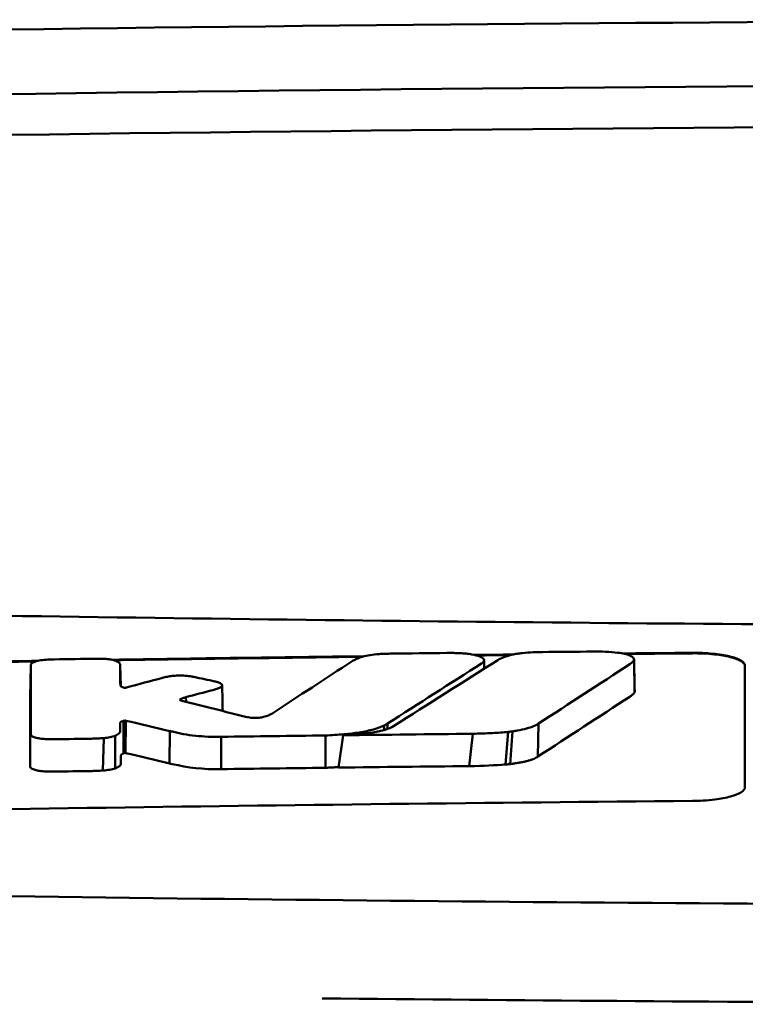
# Model space of a CAD drawing. Header units: millimetres. Extents: x 173 to 373, y 81 to 371.
# Tile 6 of 8: x 245 to 259, y 352 to 371. Entities that reach past the tile are written whole.
import ezdxf

# ---------------------------------------------------------------- set-up
doc = ezdxf.new("R2010")
doc.units = ezdxf.units.MM
doc.layers.add('Visible (ISO)', color=7, linetype='Continuous', lineweight=50)

msp = doc.modelspace()

# ---------------------------------------------------------------- linework, layer by layer
at = {"layer": 'Visible (ISO)'}
for p, q in [((256.822, 358.935), (256.831, 358.315)), ((245.333, 358.832), (245.321, 358.219)), ((247.036, 358.83), (247.044, 358.433)), ((247.037, 358.449), (247.037, 358.45)), ((248.179, 358.18), (248.18, 358.165)), ((248.286, 358.223), (248.289, 358.134)), ((247.099, 357.771), (247.097, 357.152)), ((247.12, 357.777), (247.114, 357.16)), ((247.14, 357.775), (247.134, 357.159)), ((252.126, 357.721), (252.127, 357.618)), ((255.005, 357.721), (254.991, 357.092)), ((247.979, 357.579), (247.974, 356.962)), ((252.061, 357.684), (252.061, 357.597)), ((253.75, 357.526), (253.684, 356.91)), ((254.427, 357.563), (254.372, 356.941)), ((254.509, 357.572), (254.462, 356.949)), ((246.722, 357.444), (246.705, 356.825)), ((246.94, 357.489), (246.937, 356.867)), ((248.959, 357.468), (248.956, 356.852)), ((250.944, 356.878), (250.944, 357.494)), ((251.195, 356.881), (251.28, 357.498))]:
    msp.add_line(p, q, dxfattribs=at)
for centre, major_axis, ratio, start_param, end_param in [((273.196, 341.912), (250.217, -0.007), 0.116796, 1.571075, 1.752137), ((273.351, 344.903), (225.492, 0.002), 0.110939, 1.570719, 1.791596), ((273.373, 344.872), (-227.223, 0), 0.106767, 4.71241, 4.92951), ((245.77, 357.446), (51.403, 0.789), 0.029133, 1.554631, 1.57023), ((-43.117, -3118.497), (-235.079, 3524.364), 0.687287, 6.065929, 6.066443), ((246.992, 357.39), (25.972, -6.076), 0.015321, 1.536366, 1.568667), ((273.066, -1426.766), (-1784.851, -1.513), 0.999745, 4.722363, 4.723748), ((248.024, 358.712), (6.766, -1.024), 0.083118, 5.966235, 6.005906), ((248.955, 357.471), (0.152, 0.003), 0.020884, 4.663305, 4.744135), ((273.096, -1429.805), (1787.892, 0), 0.999745, 1.583186, 1.584297), ((248.138, 357.359), (1.323, -0.316), 0.311917, 4.663131, 4.702558), ((245.332, 356.903), (-0.0014, -0.0329), 0.45485, 4.797147, 4.891032), ((525.993, 1063.181), (-278.359, -706.106), 0.063886, 0.008479, 0.026829), ((273.587, -1447.096), (1804.576, 0), 0.999745, 1.583344, 1.584446), ((273.347, -1427.909), (-1785.382, -1.767), 0.999745, 4.722413, 4.723807), ((86.597, 381.74), (168.534, -24.577), 0.021127, 6.155066, 6.191262)]:
    msp.add_ellipse(centre, major_axis=major_axis, ratio=ratio, start_param=start_param, end_param=end_param, dxfattribs=at)
for points, knots in [([(227.263, 360.124), (234.883, 359.936), (242.518, 359.796), (254.056, 359.655), (257.903, 359.62), (263.689, 359.584), (265.624, 359.575), (269.406, 359.563), (271.22, 359.56), (273.119, 359.56)], [0.000811, 0.000811, 0.000811, 0.000811, 2.334672, 2.334672, 3.49801, 3.49801, 4.08174, 4.08174, 4.638981, 4.638981, 4.638981, 4.638981]), ([(251.965, 359.045), (251.905, 359.041), (251.848, 359.035), (251.74, 359.018), (251.691, 359.007), (251.649, 358.994)], [-0.0377179, -0.0377179, -0.0377179, -0.0377179, -0.01935504, -0.01935504, 0, 0, 0, 0]), ([(252.203, 359.054), (252.164, 359.053), (252.125, 359.052), (252.045, 359.05), (252.005, 359.048), (251.965, 359.045)], [-0.02402213, -0.02402213, -0.02402213, -0.02402213, -0.01224647, -0.01224647, 0, 0, 0, 0]), ([(253.509, 359.062), (253.469, 359.064), (253.428, 359.065), (253.343, 359.066), (253.298, 359.066), (253.254, 359.066)], [-0.02574903, -0.02574903, -0.02574903, -0.02574903, -0.01343066, -0.01343066, 0, 0, 0, 0]), ([(253.93, 358.874), (253.946, 358.885), (253.957, 358.897), (253.968, 358.921), (253.967, 358.934), (253.947, 358.965), (253.921, 358.983), (253.843, 359.014), (253.792, 359.028), (253.697, 359.045), (253.661, 359.05), (253.586, 359.058), (253.548, 359.06), (253.509, 359.062)], [-0.1007335, -0.1007335, -0.1007335, -0.1007335, -0.0864518, -0.0864518, -0.070815, -0.070815, -0.0477471, -0.0477471, -0.0248109, -0.0248109, -0.0119957, -0.0119957, 0, 0, 0, 0]), ([(254.229, 358.932), (254.262, 358.952), (254.303, 358.972), (254.397, 359.006), (254.447, 359.02), (254.503, 359.034)], [0, 0, 0, 0, 0.0264811, 0.0264811, 0.04942684, 0.04942684, 0.04942684, 0.04942684]), ([(254.503, 359.034), (254.531, 359.04), (254.562, 359.046), (254.628, 359.056), (254.662, 359.061), (254.698, 359.064)], [0, 0, 0, 0, 0.01146668, 0.01146668, 0.02292794, 0.02292794, 0.02292794, 0.02292794]), ([(254.698, 359.064), (254.765, 359.071), (254.834, 359.075), (254.963, 359.081), (255.022, 359.083), (255.081, 359.084)], [0, 0, 0, 0, 0.02130972, 0.02130972, 0.03920168, 0.03920168, 0.03920168, 0.03920168]), ([(256.035, 359.093), (256.118, 359.094), (256.201, 359.093), (256.363, 359.085), (256.441, 359.079), (256.515, 359.071)], [0, 0, 0, 0, 0.02493845, 0.02493845, 0.04990411, 0.04990411, 0.04990411, 0.04990411]), ([(256.515, 359.071), (256.561, 359.065), (256.604, 359.057), (256.681, 359.039), (256.715, 359.029), (256.772, 359.005), (256.794, 358.992), (256.821, 358.964), (256.826, 358.95), (256.822, 358.935)], [0, 0, 0, 0, 0.01587272, 0.01587272, 0.03235839, 0.03235839, 0.05026104, 0.05026104, 0.06761699, 0.06761699, 0.06761699, 0.06761699]), ([(257.936, 359.069), (257.999, 359.07), (258.062, 359.069), (258.193, 359.064), (258.26, 359.059), (258.44, 359.041), (258.546, 359.025), (258.724, 358.982), (258.796, 358.957), (258.876, 358.913), (258.899, 358.896), (258.928, 358.862), (258.936, 358.844), (258.936, 358.827)], [0.000001, 0.000001, 0.000001, 0.000001, 0.0189524, 0.0189524, 0.0399692, 0.0399692, 0.0779065, 0.0779065, 0.1155872, 0.1155872, 0.137348, 0.137348, 0.1589354, 0.1589354, 0.1589354, 0.1589354]), ([(257.936, 359.059), (258.001, 359.06), (258.066, 359.059), (258.208, 359.053), (258.282, 359.047), (258.467, 359.028), (258.568, 359.01), (258.738, 358.968), (258.805, 358.943), (258.881, 358.9), (258.902, 358.884), (258.929, 358.85), (258.936, 358.833), (258.936, 358.817)], [0.000001, 0.000001, 0.000001, 0.000001, 0.0196149, 0.0196149, 0.0431871, 0.0431871, 0.0806063, 0.0806063, 0.1171477, 0.1171477, 0.1383045, 0.1383045, 0.1589286, 0.1589286, 0.1589286, 0.1589286]), ([(245.336, 358.85), (245.335, 358.847), (245.334, 358.844), (245.333, 358.838), (245.333, 358.835), (245.333, 358.832)], [-0.007314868, -0.007314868, -0.007314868, -0.007314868, -0.003657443, -0.003657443, 0, 0, 0, 0]), ([(245.656, 358.94), (245.609, 358.937), (245.563, 358.933), (245.479, 358.919), (245.441, 358.91), (245.389, 358.892), (245.372, 358.884), (245.347, 358.867), (245.339, 358.858), (245.336, 358.85)], [-0.05113032, -0.05113032, -0.05113032, -0.05113032, -0.03661036, -0.03661036, -0.02158494, -0.02158494, -0.01046232, -0.01046232, 0, 0, 0, 0]), ([(245.777, 358.944), (245.756, 358.944), (245.736, 358.943), (245.696, 358.942), (245.676, 358.941), (245.656, 358.94)], [-0.0120578, -0.0120578, -0.0120578, -0.0120578, -0.00602891, -0.00602891, 0, 0, 0, 0]), ([(246.699, 358.956), (246.68, 358.956), (246.661, 358.956), (246.621, 358.957), (246.6, 358.956), (246.578, 358.956)], [-0.01208774, -0.01208774, -0.01208774, -0.01208774, -0.00635487, -0.00635487, 0, 0, 0, 0]), ([(246.973, 358.906), (246.961, 358.913), (246.946, 358.919), (246.909, 358.93), (246.888, 358.935), (246.84, 358.944), (246.814, 358.947), (246.758, 358.953), (246.728, 358.955), (246.699, 358.956)], [-0.03642364, -0.03642364, -0.03642364, -0.03642364, -0.02759296, -0.02759296, -0.01849049, -0.01849049, -0.00911385, -0.00911385, 0, 0, 0, 0]), ([(247.036, 358.83), (247.036, 358.843), (247.031, 358.856), (247.01, 358.882), (246.994, 358.894), (246.973, 358.906)], [-0.03215724, -0.03215724, -0.03215724, -0.03215724, -0.01616009, -0.01616009, 0, 0, 0, 0]), ([(251.649, 358.994), (251.607, 358.981), (251.569, 358.967), (251.505, 358.939), (251.478, 358.925), (251.456, 358.91)], [-0.03864588, -0.03864588, -0.03864588, -0.03864588, -0.01880031, -0.01880031, 0, 0, 0, 0]), ([(253.918, 358.866), (253.92, 358.867), (253.922, 358.868), (253.926, 358.871), (253.928, 358.872), (253.93, 358.874)], [-0.003491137, -0.003491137, -0.003491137, -0.003491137, -0.001745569, -0.001745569, 0, 0, 0, 0]), ([(256.822, 358.935), (256.817, 358.921), (256.807, 358.907), (256.78, 358.88), (256.762, 358.866), (256.741, 358.852)], [0, 0, 0, 0, 0.01712312, 0.01712312, 0.03473945, 0.03473945, 0.03473945, 0.03473945]), ([(247.933, 358.614), (247.917, 358.61), (247.902, 358.607), (247.871, 358.6), (247.855, 358.596), (247.84, 358.592)], [-0.01248959, -0.01248959, -0.01248959, -0.01248959, -0.006512, -0.006512, 0, 0, 0, 0]), ([(248.394, 358.618), (248.359, 358.625), (248.318, 358.63), (248.229, 358.636), (248.181, 358.636), (248.096, 358.634), (248.059, 358.631), (247.992, 358.624), (247.961, 358.619), (247.933, 358.614)], [-0.0498323, -0.0498323, -0.0498323, -0.0498323, -0.03617176, -0.03617176, -0.02170588, -0.02170588, -0.0105717, -0.0105717, 0, 0, 0, 0]), ([(248.439, 358.609), (248.432, 358.611), (248.424, 358.612), (248.409, 358.615), (248.402, 358.617), (248.394, 358.618)], [-0.005954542, -0.005954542, -0.005954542, -0.005954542, -0.00297727, -0.00297727, 0, 0, 0, 0]), ([(248.873, 358.515), (248.868, 358.517), (248.862, 358.518), (248.85, 358.521), (248.845, 358.522), (248.839, 358.523)], [-0.00490164, -0.00490164, -0.00490164, -0.00490164, -0.002450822, -0.002450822, 0, 0, 0, 0]), ([(248.939, 358.41), (248.955, 358.418), (248.966, 358.427), (248.979, 358.446), (248.979, 358.456), (248.967, 358.475), (248.956, 358.485), (248.921, 358.501), (248.899, 358.509), (248.873, 358.515)], [-0.04671997, -0.04671997, -0.04671997, -0.04671997, -0.03538139, -0.03538139, -0.02350504, -0.02350504, -0.01139688, -0.01139688, 0, 0, 0, 0]), ([(247.106, 358.405), (247.099, 358.407), (247.091, 358.409), (247.076, 358.414), (247.069, 358.417), (247.058, 358.422), (247.054, 358.424), (247.041, 358.434), (247.037, 358.441), (247.037, 358.449)], [-0.02048694, -0.02048694, -0.02048694, -0.02048694, -0.01661307, -0.01661307, -0.01236262, -0.01236262, -0.00927922, -0.00927922, 0, 0, 0, 0]), ([(247.142, 358.405), (247.14, 358.404), (247.137, 358.404), (247.131, 358.403), (247.128, 358.403), (247.124, 358.403), (247.124, 358.403), (247.124, 358.403), (247.123, 358.403), (247.122, 358.403), (247.121, 358.403), (247.118, 358.403), (247.115, 358.403), (247.109, 358.404), (247.107, 358.404), (247.106, 358.405)], [-0.004606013, -0.004606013, -0.004606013, -0.004606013, -0.003438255, -0.003438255, -0.002112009, -0.002112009, -0.002029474, -0.002029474, -0.001947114, -0.001947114, -0.001614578, -0.001614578, -0.000682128, -0.000682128, 0, 0, 0, 0]), ([(247.156, 358.408), (247.154, 358.407), (247.152, 358.407), (247.147, 358.406), (247.145, 358.405), (247.142, 358.405)], [-0.00169855, -0.00169855, -0.00169855, -0.00169855, -0.000849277, -0.000849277, 0, 0, 0, 0]), ([(248.797, 358.359), (248.825, 358.366), (248.851, 358.374), (248.899, 358.391), (248.921, 358.4), (248.939, 358.41)], [-0.02471221, -0.02471221, -0.02471221, -0.02471221, -0.01263472, -0.01263472, 0, 0, 0, 0]), ([(256.831, 358.315), (256.823, 358.301), (256.811, 358.287), (256.78, 358.259), (256.761, 358.245), (256.74, 358.231)], [0, 0, 0, 0, 0.01745385, 0.01745385, 0.03518305, 0.03518305, 0.03518305, 0.03518305]), ([(248.184, 358.162), (248.179, 358.165), (248.176, 358.167), (248.174, 358.173), (248.176, 358.176), (248.179, 358.18)], [-0.0073251, -0.0073251, -0.0073251, -0.0073251, -0.003944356, -0.003944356, 0, 0, 0, 0]), ([(248.179, 358.18), (248.183, 358.183), (248.188, 358.186), (248.198, 358.192), (248.204, 358.195), (248.216, 358.2), (248.22, 358.202), (248.243, 358.211), (248.263, 358.217), (248.286, 358.223)], [-0.02035992, -0.02035992, -0.02035992, -0.02035992, -0.01645196, -0.01645196, -0.0122888, -0.0122888, -0.00943827, -0.00943827, 0, 0, 0, 0]), ([(248.209, 358.154), (248.204, 358.155), (248.199, 358.156), (248.191, 358.159), (248.187, 358.161), (248.184, 358.162)], [-0.004403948, -0.004403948, -0.004403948, -0.004403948, -0.002275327, -0.002275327, 0, 0, 0, 0]), ([(249.92, 357.909), (249.903, 357.898), (249.883, 357.887), (249.831, 357.865), (249.8, 357.855), (249.764, 357.846)], [-0.02994324, -0.02994324, -0.02994324, -0.02994324, -0.01548431, -0.01548431, 0, 0, 0, 0]), ([(247.036, 357.734), (247.036, 357.738), (247.038, 357.742), (247.045, 357.75), (247.05, 357.754), (247.062, 357.759), (247.066, 357.761), (247.081, 357.766), (247.092, 357.769), (247.099, 357.771)], [-0.01251254, -0.01251254, -0.01251254, -0.01251254, -0.00901213, -0.00901213, -0.00544118, -0.00544118, -0.00386807, -0.00386807, 0, 0, 0, 0]), ([(247.036, 357.582), (247.036, 357.595), (247.036, 357.617), (247.036, 357.633), (247.036, 357.645), (247.036, 357.683), (247.036, 357.708), (247.036, 357.734)], [0, 0, 0, 0, 0.0162879, 0.0162879, 0.0977077, 0.0977077, 0.2605668, 0.2605668, 0.2605668, 0.2605668]), ([(247.099, 357.771), (247.103, 357.772), (247.106, 357.773), (247.113, 357.775), (247.117, 357.776), (247.12, 357.777)], [-0.00300659, -0.00300659, -0.00300659, -0.00300659, -0.001503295, -0.001503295, 0, 0, 0, 0]), ([(247.12, 357.777), (247.122, 357.777), (247.123, 357.777), (247.127, 357.777), (247.128, 357.777), (247.13, 357.777), (247.13, 357.777), (247.13, 357.777), (247.13, 357.777), (247.13, 357.777), (247.131, 357.777), (247.132, 357.777), (247.132, 357.777), (247.135, 357.777), (247.136, 357.777), (247.139, 357.776), (247.14, 357.776), (247.14, 357.775)], [-0.002281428, -0.002281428, -0.002281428, -0.002281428, -0.001665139, -0.001665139, -0.001287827, -0.001287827, -0.001274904, -0.001274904, -0.00126194, -0.00126194, -0.001209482, -0.001209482, -0.000987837, -0.000987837, -0.000549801, -0.000549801, 0, 0, 0, 0]), ([(249.471, 357.84), (249.467, 357.841), (249.464, 357.842), (249.457, 357.843), (249.453, 357.844), (249.45, 357.845)], [-0.002881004, -0.002881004, -0.002881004, -0.002881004, -0.001440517, -0.001440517, 0, 0, 0, 0]), ([(249.764, 357.846), (249.752, 357.843), (249.74, 357.841), (249.713, 357.836), (249.698, 357.834), (249.657, 357.83), (249.631, 357.829), (249.578, 357.828), (249.553, 357.829), (249.508, 357.834), (249.488, 357.836), (249.471, 357.84)], [-0.03228767, -0.03228767, -0.03228767, -0.03228767, -0.02770248, -0.02770248, -0.02275386, -0.02275386, -0.01468895, -0.01468895, -0.00707707, -0.00707707, 0, 0, 0, 0]), ([(252.061, 357.684), (252.072, 357.69), (252.083, 357.696), (252.105, 357.708), (252.116, 357.715), (252.126, 357.721)], [-0.01617209, -0.01617209, -0.01617209, -0.01617209, -0.00808599, -0.00808599, 0, 0, 0, 0]), ([(255.005, 357.721), (254.979, 357.703), (254.949, 357.687), (254.91, 357.671), (254.871, 357.654), (254.827, 357.64), (254.775, 357.625), (254.724, 357.612), (254.664, 357.598), (254.602, 357.587), (254.572, 357.582), (254.54, 357.577), (254.509, 357.572)], [0, 0, 0, 0, 0.2297075, 0.2297075, 0.2297075, 0.4574814, 0.4574814, 0.4574814, 0.6826089, 0.6826089, 0.6826089, 0.7908188, 0.7908188, 0.7908188, 0.7908188]), ([(246.94, 357.489), (246.974, 357.504), (246.999, 357.52), (247.03, 357.552), (247.036, 357.567), (247.036, 357.582)], [-0.03917193, -0.03917193, -0.03917193, -0.03917193, -0.0186408, -0.0186408, 0, 0, 0, 0]), ([(248.03, 357.566), (248.159, 357.534), (248.308, 357.505), (248.551, 357.479), (248.628, 357.474), (248.787, 357.467), (248.867, 357.466), (248.947, 357.468)], [-0.105367, -0.105367, -0.105367, -0.105367, -0.0488724, -0.0488724, -0.0241035, -0.0241035, 0, 0, 0, 0]), ([(250.944, 357.494), (251.062, 357.499), (251.18, 357.506), (251.398, 357.525), (251.497, 357.537), (251.691, 357.568), (251.78, 357.587), (251.94, 357.632), (252.007, 357.657), (252.061, 357.684)], [-0.1396927, -0.1396927, -0.1396927, -0.1396927, -0.1039474, -0.1039474, -0.0713068, -0.0713068, -0.0361761, -0.0361761, 0, 0, 0, 0]), ([(251.28, 357.498), (251.384, 357.503), (251.489, 357.51), (251.678, 357.527), (251.765, 357.538), (251.934, 357.565), (252.013, 357.582), (252.148, 357.623), (252.2, 357.646), (252.239, 357.671)], [0, 0, 0, 0, 0.0316908, 0.0316908, 0.0599134, 0.0599134, 0.0913031, 0.0913031, 0.1228865, 0.1228865, 0.1228865, 0.1228865]), ([(254.427, 357.563), (254.33, 357.553), (254.226, 357.545), (254.001, 357.533), (253.874, 357.529), (253.75, 357.526)], [0, 0, 0, 0, 0.0313472, 0.0313472, 0.06861154, 0.06861154, 0.06861154, 0.06861154]), ([(245.33, 357.511), (245.33, 357.501), (245.338, 357.491), (245.366, 357.471), (245.388, 357.462), (245.441, 357.447), (245.47, 357.44), (245.534, 357.431), (245.569, 357.428), (245.604, 357.425)], [-0.04908253, -0.04908253, -0.04908253, -0.04908253, -0.03649581, -0.03649581, -0.02308132, -0.02308132, -0.01125263, -0.01125263, 0, 0, 0, 0]), ([(245.604, 357.425), (245.637, 357.424), (245.671, 357.422), (245.74, 357.421), (245.775, 357.421), (245.81, 357.422)], [-0.02088223, -0.02088223, -0.02088223, -0.02088223, -0.01062105, -0.01062105, 0, 0, 0, 0]), ([(246.488, 357.432), (246.527, 357.433), (246.565, 357.434), (246.644, 357.438), (246.683, 357.441), (246.722, 357.444)], [-0.02385699, -0.02385699, -0.02385699, -0.02385699, -0.01223524, -0.01223524, 0, 0, 0, 0]), ([(246.722, 357.444), (246.766, 357.448), (246.806, 357.454), (246.881, 357.469), (246.914, 357.479), (246.94, 357.489)], [-0.02836789, -0.02836789, -0.02836789, -0.02836789, -0.01466479, -0.01466479, 0, 0, 0, 0]), ([(247.048, 357.111), (247.048, 357.113), (247.049, 357.116), (247.05, 357.118), (247.051, 357.121), (247.052, 357.124), (247.054, 357.126), (247.056, 357.128), (247.058, 357.13), (247.06, 357.131), (247.061, 357.133), (247.063, 357.134), (247.065, 357.135), (247.066, 357.136), (247.068, 357.137), (247.07, 357.138), (247.072, 357.139), (247.074, 357.14), (247.076, 357.141), (247.078, 357.142), (247.081, 357.143), (247.083, 357.144), (247.085, 357.145), (247.087, 357.146), (247.089, 357.147), (247.092, 357.149), (247.095, 357.15), (247.097, 357.152)], [0, 0, 0, 0, 0.0303952, 0.0303952, 0.0303952, 0.062529, 0.062529, 0.062529, 0.0836646, 0.0836646, 0.0836646, 0.0973848, 0.0973848, 0.0973848, 0.1111615, 0.1111615, 0.1111615, 0.1249801, 0.1249801, 0.1249801, 0.1388281, 0.1388281, 0.1388281, 0.1526703, 0.1526703, 0.1526703, 0.1727383, 0.1727383, 0.1727383, 0.1727383]), ([(247.097, 357.152), (247.1, 357.153), (247.103, 357.155), (247.109, 357.157), (247.111, 357.159), (247.114, 357.16)], [-0.003660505, -0.003660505, -0.003660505, -0.003660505, -0.001830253, -0.001830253, 0, 0, 0, 0]), ([(247.114, 357.16), (247.114, 357.16), (247.114, 357.16), (247.114, 357.16), (247.114, 357.16), (247.114, 357.16), (247.114, 357.16), (247.114, 357.16), (247.114, 357.16), (247.114, 357.16), (247.114, 357.16), (247.114, 357.16), (247.115, 357.16), (247.115, 357.16), (247.115, 357.16), (247.115, 357.16), (247.115, 357.16), (247.115, 357.16), (247.115, 357.16), (247.115, 357.16), (247.115, 357.16), (247.115, 357.16), (247.115, 357.16), (247.115, 357.16), (247.115, 357.16), (247.115, 357.16), (247.115, 357.16), (247.115, 357.16), (247.115, 357.16), (247.115, 357.16), (247.116, 357.16), (247.116, 357.16), (247.116, 357.16), (247.116, 357.16), (247.116, 357.16), (247.116, 357.16), (247.116, 357.16), (247.116, 357.16), (247.116, 357.16), (247.116, 357.16), (247.116, 357.161), (247.117, 357.161), (247.117, 357.161), (247.117, 357.161), (247.117, 357.161), (247.117, 357.161), (247.117, 357.161), (247.117, 357.161), (247.118, 357.161), (247.118, 357.161), (247.118, 357.161), (247.118, 357.161), (247.118, 357.161), (247.118, 357.161), (247.119, 357.161), (247.119, 357.161), (247.119, 357.161), (247.119, 357.161), (247.119, 357.161), (247.119, 357.161), (247.12, 357.161), (247.12, 357.161), (247.12, 357.161), (247.12, 357.161), (247.12, 357.161), (247.121, 357.161), (247.121, 357.161), (247.121, 357.161), (247.121, 357.161), (247.121, 357.161), (247.121, 357.161), (247.121, 357.161), (247.122, 357.161), (247.122, 357.161), (247.122, 357.161), (247.122, 357.161), (247.122, 357.161), (247.122, 357.161), (247.123, 357.161), (247.123, 357.161), (247.123, 357.161), (247.123, 357.161), (247.123, 357.161), (247.124, 357.161), (247.124, 357.161), (247.124, 357.161), (247.124, 357.161), (247.124, 357.161), (247.124, 357.161), (247.125, 357.161), (247.125, 357.161), (247.125, 357.161), (247.125, 357.161), (247.125, 357.161), (247.125, 357.161), (247.126, 357.161), (247.126, 357.161), (247.126, 357.161), (247.126, 357.161), (247.126, 357.161), (247.126, 357.161), (247.127, 357.161), (247.127, 357.161), (247.127, 357.161), (247.127, 357.161), (247.127, 357.161), (247.127, 357.161), (247.127, 357.161), (247.128, 357.161), (247.128, 357.161), (247.128, 357.161), (247.128, 357.161), (247.128, 357.161), (247.128, 357.161), (247.129, 357.161), (247.129, 357.161), (247.129, 357.161), (247.129, 357.16), (247.129, 357.16), (247.129, 357.16), (247.13, 357.16), (247.13, 357.16), (247.13, 357.16), (247.13, 357.16), (247.131, 357.16), (247.131, 357.16), (247.131, 357.16), (247.131, 357.16), (247.131, 357.16), (247.132, 357.16), (247.132, 357.16), (247.132, 357.16), (247.132, 357.16), (247.132, 357.16), (247.132, 357.16), (247.133, 357.16), (247.133, 357.16), (247.133, 357.159), (247.133, 357.159), (247.133, 357.159), (247.133, 357.159), (247.134, 357.159), (247.134, 357.159), (247.134, 357.159), (247.134, 357.159), (247.134, 357.159), (247.134, 357.159), (247.134, 357.159)], [0, 0, 0, 0, 0.00010092, 0.00010092, 0.00010092, 0.00021421, 0.00021421, 0.00021421, 0.00034191, 0.00034191, 0.00034191, 0.00048614, 0.00048614, 0.00048614, 0.0006491, 0.0006491, 0.0006491, 0.00083295, 0.00083295, 0.00083295, 0.0010398, 0.0010398, 0.0010398, 0.00127155, 0.00127155, 0.00127155, 0.00152985, 0.00152985, 0.00152985, 0.00181601, 0.00181601, 0.00181601, 0.00213099, 0.00213099, 0.00213099, 0.00247531, 0.00247531, 0.00247531, 0.00284913, 0.00284913, 0.00284913, 0.0032522, 0.0032522, 0.0032522, 0.00368392, 0.00368392, 0.00368392, 0.00414337, 0.00414337, 0.00414337, 0.00462932, 0.00462932, 0.00462932, 0.00514025, 0.00514025, 0.00514025, 0.00567435, 0.00567435, 0.00567435, 0.00622948, 0.00622948, 0.00622948, 0.00680328, 0.00680328, 0.00680328, 0.00722748, 0.00722748, 0.00722748, 0.00765639, 0.00765639, 0.00765639, 0.00809021, 0.00809021, 0.00809021, 0.00853045, 0.00853045, 0.00853045, 0.00898118, 0.00898118, 0.00898118, 0.00944983, 0.00944983, 0.00944983, 0.01019771, 0.01019771, 0.01019771, 0.01072731, 0.01072731, 0.01072731, 0.01127043, 0.01127043, 0.01127043, 0.01182038, 0.01182038, 0.01182038, 0.01237373, 0.01237373, 0.01237373, 0.01292903, 0.01292903, 0.01292903, 0.01348579, 0.01348579, 0.01348579, 0.01404385, 0.01404385, 0.01404385, 0.01460318, 0.01460318, 0.01460318, 0.01516377, 0.01516377, 0.01516377, 0.01572559, 0.01572559, 0.01572559, 0.01628856, 0.01628856, 0.01628856, 0.01719056, 0.01719056, 0.01719056, 0.01809498, 0.01809498, 0.01809498, 0.01900069, 0.01900069, 0.01900069, 0.01990628, 0.01990628, 0.01990628, 0.02081008, 0.02081008, 0.02081008, 0.02171014, 0.02171014, 0.02171014, 0.0226042, 0.0226042, 0.0226042, 0.02403673, 0.02403673, 0.02403673, 0.02490235, 0.02490235, 0.02490235, 0.02514715, 0.02514715, 0.02514715, 0.02514715]), ([(246.937, 356.867), (246.973, 356.88), (247.001, 356.895), (247.039, 356.926), (247.048, 356.943), (247.048, 356.959)], [-0.0393647, -0.0393647, -0.0393647, -0.0393647, -0.02005998, -0.02005998, 0, 0, 0, 0]), ([(247.048, 356.959), (247.048, 356.972), (247.048, 356.995), (247.048, 357.01), (247.048, 357.022), (247.048, 357.06), (247.048, 357.086), (247.048, 357.111)], [0, 0, 0, 0, 0.0163048, 0.0163048, 0.0978171, 0.0978171, 0.2608531, 0.2608531, 0.2608531, 0.2608531]), ([(254.991, 357.092), (254.981, 357.084), (254.97, 357.078), (254.958, 357.071), (254.945, 357.064), (254.932, 357.057), (254.917, 357.051), (254.902, 357.044), (254.886, 357.038), (254.868, 357.032), (254.851, 357.026), (254.832, 357.02), (254.812, 357.014), (254.793, 357.008), (254.772, 357.003), (254.75, 356.997), (254.728, 356.992), (254.704, 356.987), (254.68, 356.982), (254.657, 356.978), (254.631, 356.973), (254.606, 356.969), (254.58, 356.965), (254.553, 356.961), (254.527, 356.957), (254.506, 356.954), (254.484, 356.951), (254.462, 356.949)], [0, 0, 0, 0, 0.0909424, 0.0909424, 0.0909424, 0.1817542, 0.1817542, 0.1817542, 0.2723918, 0.2723918, 0.2723918, 0.3628196, 0.3628196, 0.3628196, 0.4530191, 0.4530191, 0.4530191, 0.5429943, 0.5429943, 0.5429943, 0.6327704, 0.6327704, 0.6327704, 0.7223865, 0.7223865, 0.7223865, 0.7930355, 0.7930355, 0.7930355, 0.7930355]), ([(245.317, 356.897), (245.318, 356.888), (245.324, 356.878), (245.349, 356.859), (245.368, 356.85), (245.417, 356.834), (245.446, 356.827), (245.512, 356.816), (245.548, 356.812), (245.586, 356.809)], [-0.04924341, -0.04924341, -0.04924341, -0.04924341, -0.03730774, -0.03730774, -0.02457836, -0.02457836, -0.01203215, -0.01203215, 0, 0, 0, 0]), ([(245.586, 356.809), (245.62, 356.807), (245.655, 356.806), (245.724, 356.804), (245.757, 356.804), (245.791, 356.805)], [-0.02086728, -0.02086728, -0.02086728, -0.02086728, -0.01001262, -0.01001262, 0, 0, 0, 0]), ([(246.469, 356.815), (246.509, 356.816), (246.548, 356.817), (246.627, 356.82), (246.666, 356.823), (246.705, 356.825)], [-0.02395861, -0.02395861, -0.02395861, -0.02395861, -0.01199304, -0.01199304, 0, 0, 0, 0]), ([(246.705, 356.825), (246.751, 356.829), (246.794, 356.834), (246.873, 356.849), (246.908, 356.857), (246.937, 356.867)], [-0.02856182, -0.02856182, -0.02856182, -0.02856182, -0.01439277, -0.01439277, 0, 0, 0, 0]), ([(250.944, 356.878), (250.966, 356.879), (250.985, 356.88), (251.007, 356.881), (251.029, 356.882), (251.048, 356.883), (251.07, 356.884), (251.092, 356.885), (251.111, 356.886), (251.132, 356.887), (251.154, 356.889), (251.173, 356.89), (251.194, 356.892), (251.195, 356.892), (251.195, 356.892), (251.196, 356.892)], [0, 0, 0, 0, 0.0666108, 0.0666108, 0.0666108, 0.1332483, 0.1332483, 0.1332483, 0.1998749, 0.1998749, 0.1998749, 0.2664632, 0.2664632, 0.2664632, 0.2681614, 0.2681614, 0.2681614, 0.2681614]), ([(254.462, 356.949), (254.444, 356.947), (254.424, 356.945), (254.405, 356.943), (254.394, 356.942), (254.383, 356.941), (254.372, 356.941)], [0, 0, 0, 0, 0.05948342, 0.05948342, 0.05948342, 0.09287765, 0.09287765, 0.09287765, 0.09287765]), ([(258.936, 356.505), (258.936, 356.472), (258.91, 356.439), (258.813, 356.38), (258.746, 356.353), (258.577, 356.307), (258.476, 356.288), (258.292, 356.264), (258.217, 356.257), (258.072, 356.249), (258.004, 356.246), (257.936, 356.246)], [0.000001, 0.000001, 0.000001, 0.000001, 0.0401743, 0.0401743, 0.0774188, 0.0774188, 0.1148795, 0.1148795, 0.138742, 0.138742, 0.1592822, 0.1592822, 0.1592822, 0.1592822]), ([(257.936, 356.246), (254.091, 356.213), (250.249, 356.168), (242.538, 356.054), (238.674, 355.984), (234.807, 355.902)], [0.000001, 0.000001, 0.000001, 0.000001, 1.153366, 1.153366, 2.313577, 2.313577, 2.313577, 2.313577]), ([(273.041, 354.24), (263.356, 354.241), (253.678, 354.308), (234.349, 354.573), (224.719, 354.772), (215.215, 355.036)], [0.032666, 0.032666, 0.032666, 0.032666, 2.938218, 2.938218, 5.868286, 5.868286, 5.868286, 5.868286])]:
    msp.add_open_spline(points, degree=3, knots=knots, dxfattribs=at)
for points in [[(253.254, 359.066), (252.903, 359.062), (252.553, 359.058), (252.203, 359.054)], [(253.785, 359.028), (254.028, 359.031), (254.27, 359.033), (254.513, 359.036)], [(253.823, 359.018), (254.039, 359.021), (254.254, 359.023), (254.47, 359.025)], [(255.081, 359.084), (255.399, 359.087), (255.717, 359.09), (256.035, 359.093)], [(256.602, 359.057), (257.046, 359.061), (257.491, 359.065), (257.936, 359.069)], [(256.647, 359.047), (257.076, 359.051), (257.506, 359.055), (257.936, 359.059)], [(244.495, 358.9), (244.82, 358.905), (245.144, 358.911), (245.469, 358.916)], [(244.549, 358.891), (244.842, 358.896), (245.135, 358.9), (245.428, 358.905)], [(246.873, 358.937), (248.476, 358.962), (250.079, 358.984), (251.682, 359.003)], [(246.914, 358.928), (248.491, 358.952), (250.068, 358.973), (251.645, 358.993)], [(251.456, 358.91), (250.944, 358.577), (250.432, 358.243), (249.92, 357.909)], [(252.126, 357.721), (252.724, 358.103), (253.32, 358.484), (253.918, 358.866)], [(252.239, 357.671), (252.904, 358.092), (253.564, 358.51), (254.229, 358.932)], [(253.966, 358.925), (253.967, 358.872), (253.968, 358.819), (253.969, 358.767)], [(256.741, 358.852), (256.164, 358.476), (255.582, 358.098), (255.005, 357.721)], [(256.823, 358.945), (256.827, 358.742), (256.831, 358.538), (256.836, 358.334)], [(245.333, 358.832), (245.332, 358.393), (245.331, 357.953), (245.33, 357.514)], [(247.037, 358.45), (247.036, 358.577), (247.036, 358.704), (247.036, 358.83)], [(258.936, 358.827), (258.936, 358.053), (258.936, 357.278), (258.936, 356.505)], [(247.84, 358.592), (247.612, 358.531), (247.384, 358.469), (247.156, 358.408)], [(248.839, 358.523), (248.705, 358.552), (248.572, 358.581), (248.439, 358.609)], [(248.286, 358.223), (248.456, 358.268), (248.627, 358.313), (248.797, 358.359)], [(248.977, 358.452), (248.98, 358.288), (248.984, 358.124), (248.987, 357.96)], [(256.836, 358.334), (256.836, 358.328), (256.834, 358.321), (256.831, 358.315)], [(245.321, 358.219), (245.319, 357.78), (245.318, 357.339), (245.317, 356.9)], [(256.74, 358.231), (256.158, 357.852), (255.573, 357.471), (254.991, 357.092)], [(247.979, 357.579), (247.996, 357.574), (248.013, 357.57), (248.03, 357.566)], [(245.33, 357.514), (245.33, 357.513), (245.33, 357.512), (245.33, 357.511)], [(245.81, 357.422), (246.036, 357.425), (246.262, 357.429), (246.488, 357.432)], [(247.134, 357.159), (247.415, 357.093), (247.694, 357.028), (247.974, 356.962)], [(245.791, 356.805), (246.016, 356.808), (246.244, 356.812), (246.469, 356.815)], [(248.944, 356.852), (248.948, 356.852), (248.952, 356.852), (248.956, 356.852)], [(273.368, 352.369), (265.861, 352.369), (258.359, 352.407), (250.884, 352.483)]]:
    msp.add_open_spline(points, degree=3, dxfattribs=at)

doc.saveas('drawing.dxf')
